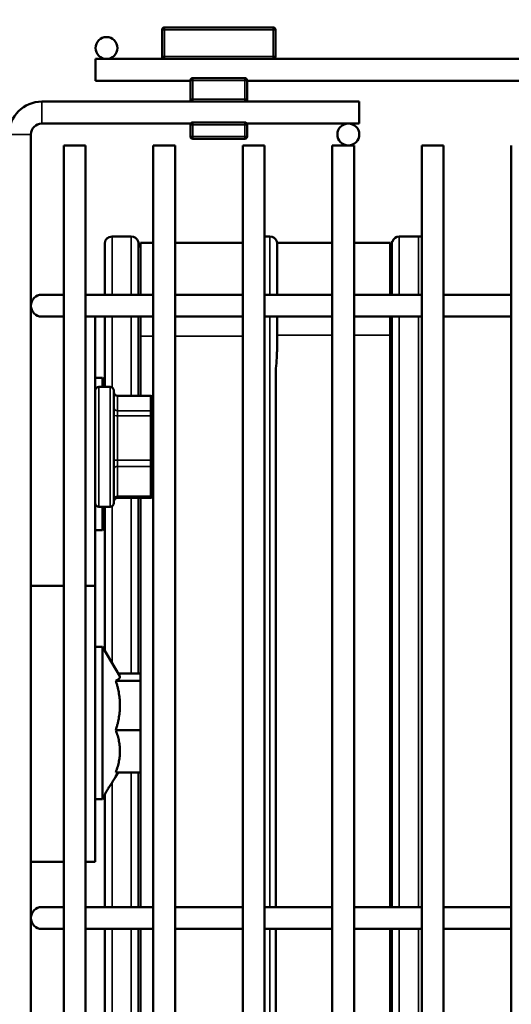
# Model space of a CAD drawing. Header units: inches. Extents: x 1 to 271, y 5 to 171.
# Tile 112 of 256: x 100.14 to 102.79, y 139.58 to 144.9. Entities that reach past the tile are written whole.
import ezdxf

# ---------------------------------------------------------------- set-up
doc = ezdxf.new("R2010")
doc.units = ezdxf.units.IN
doc.header["$LTSCALE"] = 8
doc.header["$MEASUREMENT"] = 0
for name, color, linetype, lineweight in [('Dimension (ANSI)', 7, 'Continuous', 25), ('Visible (ANSI)', 7, 'Continuous', 50), ('Visible Narrow (ANSI)', 7, 'Continuous', 35)]:
    doc.layers.add(name, color=color, linetype=linetype, lineweight=lineweight)
doc.styles.add('Dimension Text', font='tahoma.ttf')
doc.dimstyles.new('Dual Dimension', dxfattribs={"dimscale": 8, "dimtxt": 0.12, "dimasz": 0.098425, "dimexe": 0.125, "dimexo": 0.0625, "dimgap": 0.031496, "dimtad": 0, "dimtih": 1, "dimtoh": 1, "dimrnd": 1e-08, "dimzin": 4, "dimdsep": 46, "dimtxsty": 'Dimension Text', "dimcen": 0.09, "dimdle": 0.393701, "dimclrd": 256, "dimclre": 256, "dimclrt": 256, "dimadec": 0, "dimazin": 1, "dimtfac": 1, "dimtofl": 0, "dimtmove": 0, "dimatfit": 3, "dimfxl": 1, "dimtolj": 1, "dimtzin": 4, "dimlwd": -1, "dimlwe": -1, "dimarcsym": 0})

# ---------------------------------------------------------------- blocks, each defined once
blk = doc.blocks.new('*D8')
at = {"layer": 'Defpoints', "color": 0, "transparency": 16777216}
for p in [(31.1253, 157.8267), (31.1253, 142.633), (107.5398, 142.633)]:
    blk.add_point(p, dxfattribs=at)
at = {"layer": 'Dimension (ANSI)', "transparency": 16777216}
for p, q in [((31.1253, 143.133), (31.1253, 158.8267)), ((107.5398, 143.133), (107.5398, 158.8267)), ((31.9127, 157.8267), (64.5433, 157.8267)), ((106.7524, 157.8267), (74.1218, 157.8267))]:
    blk.add_line(p, q, dxfattribs=at)
for points in [[(31.9127, 157.9579), (31.9127, 157.6955), (31.1253, 157.8267)], [(106.7524, 157.9579), (106.7524, 157.6955), (107.5398, 157.8267)]]:
    blk.add_solid(points, dxfattribs=at)
at = {"layer": 'Dimension (ANSI)', "transparency": 16777216, "insert": (69.3326, 157.8267), "char_height": 0.96, "attachment_point": 5, "style": 'Dimension Text'}
blk.add_mtext('\\A1;{\\H3.0x;(}\\S76.41^ 1940.9 mm;{\\H3.0x;)}', dxfattribs=at)

msp = doc.modelspace()

# ---------------------------------------------------------------- linework, layer by layer
at = {"layer": 'Visible (ANSI)'}
for p, q in [((100.9083, 144.8417), (100.9083, 144.6967)), ((101.5078, 144.8542), (100.9208, 144.8542)), ((101.5203, 144.6967), (101.5203, 144.8417)), ((100.5493, 144.6842), (100.5493, 144.5661)), ((100.5493, 144.6842), (100.9208, 144.6842)), ((100.9208, 144.6842), (101.5078, 144.6842)), ((101.5078, 144.6842), (105.2146, 144.6842)), ((100.5493, 144.5661), (101.0613, 144.5661)), ((101.0613, 144.5687), (101.0613, 144.4662)), ((101.3548, 144.5812), (101.0738, 144.5812)), ((101.3673, 144.4662), (101.3673, 144.5687)), ((101.3673, 144.5661), (105.2146, 144.5661)), ((100.2597, 144.4537), (101.0738, 144.4537)), ((101.0613, 144.4662), (101.0613, 144.4537)), ((101.0738, 144.4537), (101.3548, 144.4537)), ((101.3548, 144.4537), (101.9723, 144.4537)), ((101.3673, 144.4537), (101.3673, 144.4662)), ((101.9723, 144.4537), (101.9723, 144.3356)), ((101.3548, 144.3417), (101.0738, 144.3417)), ((100.2597, 144.3356), (101.0631, 144.3356)), ((101.0613, 144.3356), (101.0613, 144.3292)), ((101.0613, 144.3292), (101.0613, 144.2657)), ((101.3656, 144.3356), (101.9723, 144.3356)), ((101.3673, 144.3292), (101.3673, 144.3356)), ((101.3673, 144.2657), (101.3673, 144.3292)), ((100.2007, 142.9991), (100.2007, 144.2766)), ((101.0738, 144.2532), (101.3548, 144.2532)), ((100.3778, 144.2175), (100.4959, 144.2175)), ((100.3778, 144.2175), (100.3778, 124.1191)), ((100.4959, 144.2175), (100.4959, 124.1191)), ((100.8608, 144.2175), (100.9789, 144.2175)), ((100.8608, 144.2175), (100.8608, 124.1191)), ((100.9789, 144.2175), (100.9789, 124.1191)), ((101.3438, 144.2175), (101.4619, 144.2175)), ((101.3438, 144.2175), (101.3438, 124.1191)), ((101.4619, 144.2175), (101.4619, 124.1191)), ((101.8268, 144.2175), (101.9449, 144.2175)), ((101.8268, 144.2175), (101.8268, 124.1191)), ((101.9449, 144.2175), (101.9449, 124.1191)), ((102.3098, 144.2175), (102.4279, 144.2175)), ((102.3098, 144.2175), (102.3098, 124.1191)), ((102.4279, 144.2175), (102.4279, 124.1191)), ((102.7928, 144.2175), (102.7928, 124.1191)), ((100.7422, 143.7254), (100.6384, 143.7254)), ((101.4903, 143.7254), (101.4619, 143.7254)), ((102.292, 143.7254), (102.1882, 143.7254)), ((100.5991, 143.4104), (100.5991, 143.686)), ((100.7913, 143.6646), (100.7795, 143.6988)), ((100.7913, 143.4104), (100.7913, 143.6917)), ((100.7913, 143.6917), (100.8608, 143.6917)), ((100.9789, 143.6917), (101.3438, 143.6917)), ((101.53, 143.6917), (101.5275, 143.6988)), ((101.53, 143.4104), (101.53, 143.6917)), ((101.8268, 143.6917), (101.53, 143.6917)), ((102.1392, 143.6917), (101.9449, 143.6917)), ((102.1392, 143.6646), (102.1509, 143.6988)), ((102.1392, 143.6917), (102.1392, 143.4104)), ((100.3778, 143.4104), (100.2597, 143.4104)), ((100.4959, 143.4104), (100.8608, 143.4104)), ((100.9789, 143.4104), (101.3438, 143.4104)), ((101.4619, 143.4104), (101.8268, 143.4104)), ((101.9449, 143.4104), (102.3098, 143.4104)), ((102.4279, 143.4104), (102.7928, 143.4104)), ((100.2007, 143.3391), (100.202, 143.3391)), ((100.2597, 143.2923), (100.3778, 143.2923)), ((100.4959, 143.2923), (100.8608, 143.2923)), ((100.5476, 141.8391), (100.5476, 143.2923)), ((100.5477, 143.2923), (100.5477, 142.8947)), ((100.5991, 142.9126), (100.5991, 143.2923)), ((100.7913, 143.1873), (100.7913, 143.2923)), ((100.9789, 143.2923), (101.3438, 143.2923)), ((101.4619, 143.2923), (101.8268, 143.2923)), ((101.53, 143.1925), (101.53, 143.2923)), ((101.9449, 143.2923), (102.3098, 143.2923)), ((102.1392, 143.2923), (102.1392, 143.1925)), ((102.4279, 143.2923), (102.7928, 143.2923)), ((100.7913, 143.1873), (100.7913, 142.8646)), ((102.1392, 140.1033), (102.1392, 143.1925)), ((100.2006, 142.9935), (100.2006, 142.1846)), ((100.5877, 142.9623), (100.5477, 142.9623)), ((100.5877, 142.9623), (100.5877, 142.9126)), ((100.5991, 142.9425), (100.5877, 142.9623)), ((101.5225, 140.1033), (101.5225, 143.0113)), ((100.6276, 142.9126), (100.5676, 142.9126)), ((100.6476, 142.8926), (100.6476, 142.2856)), ((100.6676, 142.8646), (100.8461, 142.8646)), ((100.8561, 142.8546), (100.8561, 142.8532)), ((100.8561, 142.7739), (100.8561, 142.8532)), ((100.8561, 142.7739), (100.8561, 142.7549)), ((100.8561, 142.5146), (100.8561, 142.7549)), ((100.8561, 142.5146), (100.8561, 142.4908)), ((100.8561, 142.3298), (100.8561, 142.4908)), ((100.8561, 142.3298), (100.8561, 142.3236)), ((100.5477, 142.2835), (100.5477, 141.8477)), ((100.6676, 142.3136), (100.8461, 142.3136)), ((100.7913, 142.3136), (100.7913, 140.1033)), ((100.6276, 142.2656), (100.5676, 142.2656)), ((100.5877, 142.2656), (100.5877, 142.1393)), ((100.5991, 141.4894), (100.5991, 142.2656)), ((100.2007, 124.1191), (100.2007, 142.1791)), ((100.5877, 142.1393), (100.5477, 142.1393)), ((100.5991, 142.159), (100.5877, 142.1393)), ((100.5476, 141.8477), (100.5477, 141.8477)), ((100.5477, 141.8477), (100.5477, 140.3477)), ((100.2007, 141.8391), (100.3778, 141.8391)), ((100.4959, 141.8391), (100.5476, 141.8391)), ((100.5877, 141.5092), (100.5477, 141.5092)), ((100.5877, 141.5092), (100.5877, 140.6862)), ((100.6796, 141.35), (100.5877, 141.5092)), ((100.671, 141.3648), (100.7913, 141.3648)), ((100.6586, 141.326), (100.7913, 141.326)), ((100.6586, 141.0588), (100.7913, 141.0588)), ((100.6586, 140.8305), (100.7913, 140.8305)), ((100.671, 140.8305), (100.6625, 140.8159)), ((100.5877, 140.6862), (100.5477, 140.6862)), ((100.5991, 140.7059), (100.5877, 140.6862)), ((100.5991, 140.1033), (100.5991, 140.7088)), ((100.2007, 140.3477), (100.3778, 140.3477)), ((100.4959, 140.3477), (100.5477, 140.3477)), ((100.3778, 140.1033), (100.2597, 140.1033)), ((100.4959, 140.1033), (100.8608, 140.1033)), ((100.9789, 140.1033), (101.3438, 140.1033)), ((101.4619, 140.1033), (101.8268, 140.1033)), ((101.9449, 140.1033), (102.3098, 140.1033)), ((102.4279, 140.1033), (102.7928, 140.1033)), ((100.2597, 139.9852), (100.3778, 139.9852)), ((100.4959, 139.9852), (100.8608, 139.9852)), ((100.5991, 136.7962), (100.5991, 139.9852)), ((100.7913, 139.9852), (100.7913, 136.7962)), ((100.9789, 139.9852), (101.3438, 139.9852)), ((101.4619, 139.9852), (101.8268, 139.9852)), ((101.5225, 136.7962), (101.5225, 139.9852)), ((101.9449, 139.9852), (102.3098, 139.9852)), ((102.1392, 136.7962), (102.1392, 139.9852)), ((102.4279, 139.9852), (102.7928, 139.9852))]:
    msp.add_line(p, q, dxfattribs=at)
for centre in [(100.6083, 144.7433), (101.9133, 144.2766)]:
    msp.add_circle(centre, 0.0591, dxfattribs=at)
for centre, radius, start, end in [((100.9208, 144.8417), 0.0125, 90, 180), ((101.5078, 144.8417), 0.0125, 0, 90), ((100.9208, 144.6967), 0.0125, 180, 270), ((101.5078, 144.6967), 0.0125, 270, 0), ((101.0738, 144.5687), 0.0125, 90, 180), ((101.3548, 144.5687), 0.0125, 0, 90), ((100.2597, 144.2766), 0.1772, 90, 180), ((101.0738, 144.4662), 0.0125, 180, 270), ((101.3548, 144.4662), 0.0125, 270, 0), ((101.0738, 144.3292), 0.0125, 90, 180), ((101.3548, 144.3292), 0.0125, 0, 90), ((100.2597, 144.2766), 0.0591, 90, 180), ((101.0738, 144.2657), 0.0125, 180, 270), ((101.3548, 144.2657), 0.0125, 270, 0), ((100.6384, 143.686), 0.0394, 90, 180), ((100.7422, 143.686), 0.0394, 19, 90), ((101.4903, 143.686), 0.0394, 19, 90), ((102.1882, 143.686), 0.0394, 90, 161), ((102.292, 143.686), 0.0394, 63.038, 90), ((100.2597, 143.3514), 0.0591, 90, 270), ((100.5676, 142.8926), 0.02, 90, 180), ((100.6276, 142.8926), 0.02, 0, 90), ((100.6676, 142.8846), 0.02, 180, 270), ((100.8461, 142.8546), 0.01, 0, 90), ((100.8461, 142.3236), 0.01, 270, 0), ((100.5676, 142.2856), 0.02, 180, 270), ((100.6276, 142.2856), 0.02, 270, 0), ((100.6676, 142.2936), 0.02, 90, 180), ((100.2597, 140.0443), 0.0591, 90, 270)]:
    msp.add_arc(centre, radius, start, end, dxfattribs=at)
for points, weights in [([(101.53, 143.1925), (101.53, 143.1336), (101.5275, 143.0747)], [1.00723899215, 1.00723899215, 1.00685799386]), ([(100.6586, 141.326), (100.686, 141.3388), (100.6796, 141.35)], [1.35460304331, 1.48584084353, 1.45270052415]), ([(100.6586, 141.0588), (100.7002, 141.1924), (100.6586, 141.326)], [1.35460304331, 1.5641608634, 1.35460304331]), ([(100.6586, 140.8305), (100.7002, 140.9447), (100.6586, 141.0588)], [1.35460304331, 1.5641608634, 1.35460304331])]:
    msp.add_rational_spline(points, weights, degree=2, dxfattribs=at)
for points, knots in [([(101.5275, 143.0747), (101.5274, 143.073), (101.5274, 143.0713), (101.5264, 143.05), (101.525, 143.0305), (101.5225, 143.0113)], [0.8759042, 0.8759042, 0.8759042, 0.8759042, 0.9127491, 0.9127491, 1.3384009, 1.3384009, 1.3384009, 1.3384009]), ([(100.5991, 140.7088), (100.5991, 140.709), (100.5992, 140.7095), (100.5997, 140.711), (100.6002, 140.712), (100.6015, 140.7148), (100.6022, 140.7163), (100.6042, 140.7201), (100.6054, 140.7224), (100.6088, 140.7283), (100.611, 140.7322), (100.6166, 140.7416), (100.6206, 140.7481), (100.6297, 140.7626), (100.6342, 140.7697), (100.6384, 140.7763)], [1.6550958, 1.6550958, 1.6550958, 1.6550958, 1.6798267, 1.6798267, 1.7061776, 1.7061776, 1.7300055, 1.7300055, 1.7586201, 1.7586201, 1.804235, 1.804235, 1.8762843, 1.8762843, 1.9525087, 1.9525087, 1.9525087, 1.9525087])]:
    msp.add_open_spline(points, degree=3, knots=knots, dxfattribs=at)
for points in [[(100.2006, 142.9935), (100.2006, 142.9954), (100.2007, 142.9973), (100.2007, 142.9991)], [(100.2007, 142.1791), (100.2007, 142.1809), (100.2006, 142.1827), (100.2006, 142.1846)], [(100.6384, 140.7763), (100.6469, 140.7895), (100.655, 140.8027), (100.6626, 140.8159)]]:
    msp.add_open_spline(points, degree=3, dxfattribs=at)
at = {"layer": 'Visible Narrow (ANSI)'}
for p, q in [((100.9208, 144.8417), (100.9083, 144.8417)), ((100.9208, 144.8542), (100.9208, 144.8417)), ((100.9208, 144.8417), (101.5078, 144.8417)), ((100.9208, 144.6967), (100.9208, 144.8417)), ((101.5078, 144.8417), (101.5078, 144.8542)), ((101.5078, 144.8417), (101.5078, 144.6967)), ((101.5203, 144.8417), (101.5078, 144.8417)), ((100.9083, 144.6967), (100.9208, 144.6967)), ((101.5078, 144.6967), (100.9208, 144.6967)), ((100.9208, 144.6967), (100.9208, 144.6842)), ((101.5078, 144.6842), (101.5078, 144.6967)), ((101.5078, 144.6967), (101.5203, 144.6967)), ((101.0738, 144.5687), (101.0613, 144.5687)), ((101.0738, 144.5812), (101.0738, 144.5687)), ((101.0738, 144.5687), (101.3548, 144.5687)), ((101.0738, 144.4662), (101.0738, 144.5687)), ((101.3548, 144.5687), (101.3548, 144.5812)), ((101.3548, 144.5687), (101.3548, 144.4662)), ((101.3673, 144.5687), (101.3548, 144.5687)), ((100.2597, 144.4537), (100.2597, 144.3356)), ((101.0613, 144.4662), (101.0738, 144.4662)), ((101.3548, 144.4662), (101.0738, 144.4662)), ((101.0738, 144.4662), (101.0738, 144.4537)), ((101.3548, 144.4537), (101.3548, 144.4662)), ((101.3548, 144.4662), (101.3673, 144.4662)), ((101.0738, 144.3417), (101.0738, 144.3292)), ((101.3548, 144.3292), (101.3548, 144.3417)), ((101.0738, 144.3292), (101.0613, 144.3292)), ((101.0738, 144.3292), (101.3548, 144.3292)), ((101.0738, 144.2657), (101.0738, 144.3292)), ((101.3548, 144.3292), (101.3548, 144.2657)), ((101.3673, 144.3292), (101.3548, 144.3292)), ((100.0826, 144.2766), (100.2007, 144.2766)), ((101.0613, 144.2657), (101.0738, 144.2657)), ((101.3548, 144.2657), (101.0738, 144.2657)), ((101.0738, 144.2657), (101.0738, 144.2532)), ((101.3548, 144.2532), (101.3548, 144.2657)), ((101.3548, 144.2657), (101.3673, 144.2657)), ((100.6384, 143.7254), (100.6384, 143.4104)), ((100.7422, 143.4104), (100.7422, 143.7254)), ((101.4903, 143.4104), (101.4903, 143.7254)), ((102.1882, 143.7254), (102.1882, 143.4104)), ((102.292, 143.4104), (102.292, 143.7254)), ((100.7795, 143.6988), (100.7795, 143.4104)), ((101.5275, 143.6988), (101.5275, 143.4104)), ((102.1509, 143.4104), (102.1509, 143.6988)), ((100.6384, 143.2923), (100.6384, 142.9094)), ((100.7422, 142.8646), (100.7422, 143.2923)), ((100.7795, 143.2923), (100.7795, 142.8646)), ((101.4903, 140.1033), (101.4903, 143.2923)), ((101.5275, 143.2923), (101.5275, 143.0747)), ((102.1509, 140.1033), (102.1509, 143.2923)), ((102.1882, 143.2923), (102.1882, 140.1033)), ((102.292, 140.1033), (102.292, 143.2923)), ((100.7913, 143.1873), (100.8608, 143.1873)), ((100.9789, 143.1873), (101.3438, 143.1873)), ((101.8268, 143.1925), (101.53, 143.1925)), ((102.1392, 143.1925), (101.9449, 143.1925)), ((100.5676, 142.9126), (100.5676, 142.2656)), ((100.6276, 142.2656), (100.6276, 142.9126)), ((100.6676, 142.8646), (100.6676, 142.8627)), ((100.6676, 142.7833), (100.6676, 142.8627)), ((100.6676, 142.8627), (100.8461, 142.8627)), ((100.8461, 142.8627), (100.8461, 142.8646)), ((100.8461, 142.8627), (100.8461, 142.7833)), ((100.6676, 142.7833), (100.6676, 142.7568)), ((100.8461, 142.7833), (100.6676, 142.7833)), ((100.6676, 142.5165), (100.6676, 142.7568)), ((100.6676, 142.7568), (100.8461, 142.7568)), ((100.8461, 142.7568), (100.8461, 142.7833)), ((100.8461, 142.7568), (100.8461, 142.5165)), ((100.6676, 142.5165), (100.6676, 142.4833)), ((100.8461, 142.5165), (100.6676, 142.5165)), ((100.6676, 142.3222), (100.6676, 142.4833)), ((100.6676, 142.4833), (100.8461, 142.4833)), ((100.8461, 142.4833), (100.8461, 142.5165)), ((100.8461, 142.4833), (100.8461, 142.3222)), ((100.6676, 142.3222), (100.6676, 142.3136)), ((100.8461, 142.3222), (100.6676, 142.3222)), ((100.8461, 142.3136), (100.8461, 142.3222)), ((100.6384, 142.2688), (100.6384, 141.4212)), ((100.7422, 141.3648), (100.7422, 142.3136)), ((100.7795, 142.3136), (100.7795, 141.3648)), ((100.7422, 140.1033), (100.7422, 140.8305)), ((100.7795, 140.8305), (100.7795, 140.1033)), ((100.6384, 140.7763), (100.6384, 140.1033)), ((100.6384, 139.9852), (100.6384, 136.7962)), ((100.7422, 136.7962), (100.7422, 139.9852)), ((100.7795, 139.9852), (100.7795, 136.7962)), ((101.4903, 136.7962), (101.4903, 139.9852)), ((102.1509, 136.7962), (102.1509, 139.9852)), ((102.1882, 139.9852), (102.1882, 136.7962)), ((102.292, 136.7962), (102.292, 139.9852))]:
    msp.add_line(p, q, dxfattribs=at)
for centre, major_axis, ratio, start_param, end_param in [((100.6676, 142.8816), (-0.02, 0), 0.946073, 0, 1.570796), ((100.8461, 142.8532), (0.01, 0), 0.946073, 0, 1.570796), ((100.6676, 142.8022), (-0.02, 0), 0.946073, 0, 1.570796), ((100.6676, 142.7607), (-0.02, 0), 0.192486, 0, 1.570796), ((100.8461, 142.7739), (0.01, 0), 0.946073, 0, 1.570796), ((100.8461, 142.7549), (0.01, 0), 0.192486, 0, 1.570796), ((100.6676, 142.5203), (-0.02, 0), 0.192486, 0, 1.570796), ((100.6676, 142.4682), (-0.02, 0), 0.753587, 4.712389, 6.283185), ((100.8461, 142.5146), (0.01, 0), 0.192486, 0, 1.570796), ((100.8461, 142.4908), (0.01, 0), 0.753587, 4.712389, 6.283185), ((100.6676, 142.3072), (-0.02, 0), 0.753587, 4.712389, 6.283185), ((100.8461, 142.3298), (0.01, 0), 0.753587, 4.712389, 6.283185)]:
    msp.add_ellipse(centre, major_axis=major_axis, ratio=ratio, start_param=start_param, end_param=end_param, dxfattribs=at)

# ---------------------------------------------------------------- dimensions: what is measured, and where the dimension line sits
at = {"layer": 'Dimension (ANSI)'}
dim = msp.add_linear_dim(base=(31.1253, 157.8267), p1=(107.5398, 142.633), p2=(31.1253, 142.633), angle=180, text='{\\H3.0x;(}\\S<>^ 1940.9 mm;{\\H3.0x;)}', dimstyle='Dual Dimension', override={"dimgap": 0.031496, "dimtih": 0, "dimtoh": 0, "dimdec": 2, "dimpost": '\\X', "dimtol": 0, "dimlim": 0, "dimtp": 0, "dimtm": 0, "dimtdec": 2, "dimatfit": 1}, dxfattribs=at)
dim.commit()
dim.dimension.update_dxf_attribs({"geometry": '*D8', "text_midpoint": (69.3326, 157.8267), "dimtype": 160})

doc.saveas('drawing.dxf')
